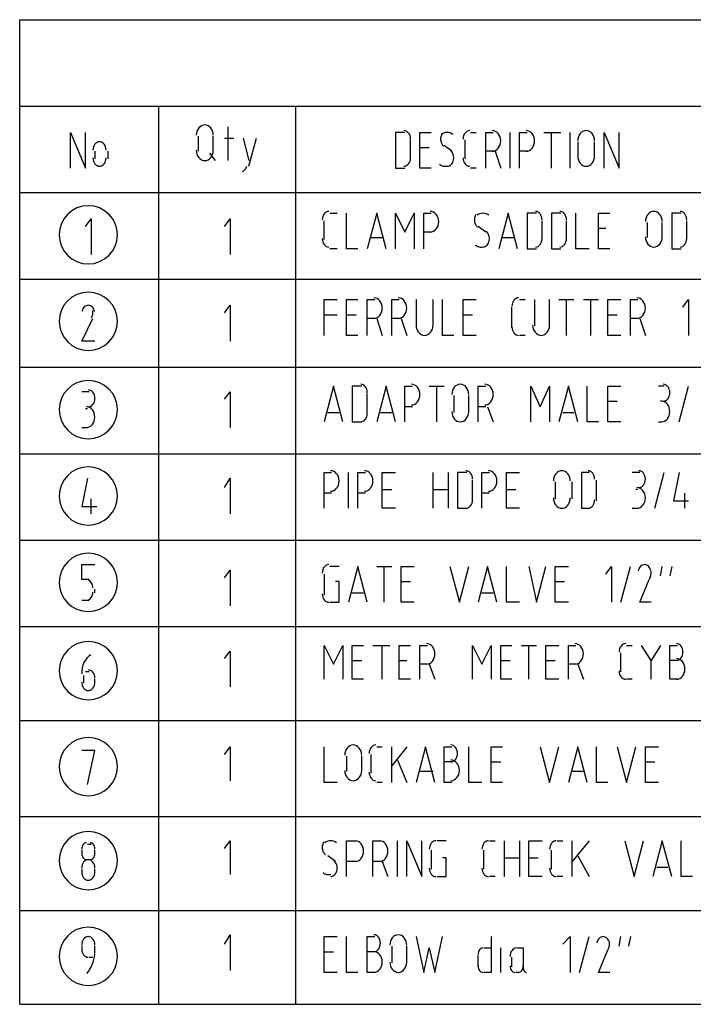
# Model space of a CAD drawing. Header units: millimetres. Extents: x 0 to 420, y 0 to 297.
# Tile 49 of 100: x 97 to 113, y 184 to 207. Entities that reach past the tile are written whole.
import ezdxf

# ---------------------------------------------------------------- set-up
doc = ezdxf.new("R2010")
doc.units = ezdxf.units.MM
doc.layers.add('LINE_000000', color=7, linetype='Continuous')

msp = doc.modelspace()

# ---------------------------------------------------------------- linework, layer by layer
at = {"layer": 'LINE_000000', "lineweight": 25}
for p, q in [((97.409, 184.489), (97.409, 206.671)), ((97.409, 206.671), (138.049, 206.671)), ((97.409, 204.724), (138.049, 204.724)), ((100.542, 184.489), (100.542, 204.724)), ((103.632, 184.489), (103.632, 204.724)), ((107.569, 204.131), (107.696, 204.131)), ((109.22, 204.131), (109.601, 204.131)), ((101.431, 204.047), (101.431, 203.708)), ((101.769, 203.708), (101.769, 204.047)), ((102.023, 204.004), (102.235, 204.004)), ((102.447, 204.004), (102.574, 203.496)), ((102.574, 203.369), (102.743, 204.004)), ((106.214, 203.539), (106.214, 203.962)), ((107.442, 203.539), (107.442, 203.962)), ((109.982, 203.92), (109.982, 203.581)), ((110.363, 203.581), (110.363, 203.92)), ((99.102, 203.708), (99.102, 203.539)), ((99.399, 203.539), (99.399, 203.708)), ((101.685, 203.666), (101.812, 203.496)), ((106.426, 203.793), (106.638, 203.793)), ((107.146, 203.708), (106.976, 203.835)), ((108.077, 203.708), (107.908, 203.708)), ((108.119, 203.708), (108.246, 203.327)), ((108.839, 203.708), (108.67, 203.708)), ((105.876, 203.327), (106.087, 203.327)), ((107.696, 203.327), (107.569, 203.327)), ((97.409, 202.777), (138.049, 202.777)), ((104.394, 202.311), (104.563, 202.311)), ((104.267, 201.718), (104.267, 202.142)), ((109.178, 201.718), (109.178, 202.142)), ((109.728, 201.718), (109.728, 202.142)), ((111.548, 202.099), (111.548, 201.761)), ((111.887, 201.761), (111.887, 202.099)), ((112.437, 201.718), (112.437, 202.142)), ((106.68, 201.888), (106.511, 201.888)), ((107.908, 201.888), (107.738, 202.015)), ((110.448, 201.972), (110.617, 201.972)), ((105.325, 201.761), (105.579, 201.761)), ((108.289, 201.761), (108.543, 201.761)), ((104.563, 201.507), (104.394, 201.507)), ((108.839, 201.507), (109.051, 201.507)), ((109.389, 201.507), (109.601, 201.507)), ((112.099, 201.507), (112.31, 201.507)), ((97.409, 200.829), (138.049, 200.829)), ((106.341, 200.364), (106.341, 199.771)), ((106.722, 199.771), (106.722, 200.364)), ((108.67, 200.364), (108.797, 200.364)), ((109.008, 200.364), (109.008, 199.771)), ((109.347, 199.771), (109.347, 200.364)), ((109.559, 200.364), (109.897, 200.364)), ((110.109, 200.364), (110.448, 200.364)), ((108.5, 199.729), (108.5, 200.194)), ((104.267, 200.025), (104.563, 200.025)), ((104.775, 200.025), (104.987, 200.025)), ((105.41, 199.94), (105.241, 199.94)), ((105.452, 199.94), (105.579, 199.559)), ((105.96, 199.94), (105.791, 199.94)), ((106.003, 199.94), (106.13, 199.559)), ((107.4, 200.025), (107.611, 200.025)), ((110.659, 200.025), (110.871, 200.025)), ((111.337, 199.94), (111.167, 199.94)), ((111.379, 199.94), (111.506, 199.559)), ((108.797, 199.559), (108.67, 199.559)), ((97.409, 198.84), (138.049, 198.84)), ((106.638, 198.416), (106.976, 198.416)), ((111.929, 198.416), (111.802, 198.416)), ((112.268, 197.612), (112.48, 198.416)), ((98.975, 198.289), (98.806, 198.289)), ((105.241, 197.781), (105.241, 198.247)), ((107.188, 198.205), (107.188, 197.824)), ((107.527, 197.824), (107.527, 198.205)), ((98.933, 197.908), (98.891, 197.908)), ((106.257, 197.951), (106.087, 197.951)), ((107.908, 197.951), (107.738, 197.951)), ((107.95, 197.951), (108.077, 197.612)), ((110.659, 198.078), (110.871, 198.078)), ((111.887, 198.078), (111.845, 198.078)), ((104.352, 197.824), (104.606, 197.824)), ((105.537, 197.824), (105.791, 197.824)), ((109.643, 197.824), (109.897, 197.824)), ((98.806, 197.485), (98.933, 197.485)), ((104.902, 197.612), (105.114, 197.612)), ((111.802, 197.612), (111.887, 197.612)), ((97.409, 196.892), (138.049, 196.892)), ((111.379, 196.469), (111.21, 196.469)), ((111.718, 195.665), (111.929, 196.469)), ((107.611, 195.834), (107.611, 196.3)), ((109.474, 196.257), (109.474, 195.876)), ((109.855, 195.876), (109.855, 196.257)), ((110.405, 195.834), (110.405, 196.3)), ((99.018, 195.538), (99.018, 195.876)), ((104.436, 196.003), (104.267, 196.003)), ((105.198, 196.003), (105.029, 196.003)), ((105.579, 196.088), (105.791, 196.088)), ((106.722, 196.088), (107.061, 196.088)), ((107.992, 196.003), (107.823, 196.003)), ((108.373, 196.088), (108.585, 196.088)), ((111.337, 196.088), (111.294, 196.088)), ((112.395, 195.665), (112.395, 196.003)), ((107.273, 195.665), (107.484, 195.665)), ((110.067, 195.665), (110.236, 195.665)), ((111.21, 195.665), (111.337, 195.665)), ((97.409, 194.945), (138.049, 194.945)), ((104.606, 194.352), (104.394, 194.352)), ((105.452, 194.352), (105.791, 194.352)), ((110.956, 193.548), (111.167, 194.352)), ((111.845, 194.141), (111.887, 194.352)), ((112.099, 194.352), (112.056, 194.141)), ((104.267, 194.183), (104.267, 193.717)), ((106.003, 194.014), (106.214, 194.014)), ((109.474, 194.014), (109.686, 194.014)), ((99.102, 193.76), (99.102, 193.844)), ((104.902, 193.76), (105.156, 193.76)), ((107.823, 193.76), (108.077, 193.76)), ((98.806, 193.59), (98.975, 193.59)), ((97.409, 192.998), (138.049, 192.998)), ((105.368, 192.574), (105.749, 192.574)), ((108.712, 192.574), (109.051, 192.574)), ((111.083, 192.574), (111.21, 192.574)), ((111.845, 192.574), (111.633, 192.236)), ((110.956, 191.982), (110.956, 192.405)), ((104.902, 192.236), (105.114, 192.236)), ((105.96, 192.236), (106.13, 192.236)), ((106.595, 192.151), (106.426, 192.151)), ((106.638, 192.151), (106.765, 191.812)), ((108.246, 192.236), (108.458, 192.236)), ((109.262, 192.236), (109.474, 192.236)), ((109.94, 192.151), (109.77, 192.151)), ((109.982, 192.151), (110.109, 191.812)), ((112.226, 192.236), (112.056, 192.236)), ((98.848, 191.897), (98.848, 191.728)), ((98.975, 191.982), (98.891, 191.982)), ((99.102, 191.728), (99.102, 191.812)), ((111.21, 191.812), (111.083, 191.812)), ((112.226, 191.812), (112.056, 191.812)), ((97.409, 190.881), (138.049, 190.881)), ((105.325, 189.696), (105.325, 190.119)), ((105.452, 190.288), (105.579, 190.288)), ((106.13, 190.288), (105.791, 189.865)), ((104.775, 190.077), (104.775, 189.738)), ((105.114, 189.738), (105.114, 190.077)), ((105.918, 189.992), (106.13, 189.484)), ((107.146, 189.95), (106.976, 189.95)), ((108.035, 189.95), (108.246, 189.95)), ((111.506, 189.95), (111.718, 189.95)), ((106.426, 189.738), (106.722, 189.738)), ((109.855, 189.738), (110.109, 189.738)), ((105.579, 189.484), (105.452, 189.484)), ((107.146, 189.484), (106.976, 189.484)), ((97.409, 188.722), (138.049, 188.722)), ((107.019, 188.172), (106.807, 188.172)), ((107.992, 188.172), (108.119, 188.172)), ((109.516, 188.172), (109.643, 188.172)), ((110.236, 188.172), (109.855, 187.706)), ((98.806, 187.96), (98.806, 187.875)), ((99.018, 188.087), (98.933, 188.087)), ((99.102, 187.875), (99.102, 187.96)), ((106.68, 187.96), (106.68, 187.537)), ((107.865, 187.537), (107.865, 187.96)), ((109.389, 187.537), (109.389, 187.96)), ((98.933, 187.748), (99.018, 187.748)), ((104.521, 187.706), (104.352, 187.833)), ((104.987, 187.706), (104.775, 187.706)), ((105.537, 187.706), (105.368, 187.706)), ((105.579, 187.706), (105.706, 187.367)), ((108.331, 187.791), (108.67, 187.791)), ((108.881, 187.791), (109.093, 187.791)), ((109.982, 187.833), (110.236, 187.367)), ((98.806, 187.537), (98.806, 187.452)), ((99.102, 187.452), (99.102, 187.537)), ((111.76, 187.579), (112.014, 187.579)), ((108.119, 187.367), (107.992, 187.367)), ((109.643, 187.367), (109.516, 187.367)), ((97.409, 186.605), (138.049, 186.605)), ((108.246, 185.97), (108.246, 185.97)), ((110.024, 185.208), (110.236, 186.013)), ((110.913, 185.801), (110.956, 186.013)), ((111.167, 186.013), (111.125, 185.801)), ((98.806, 185.801), (98.806, 185.716)), ((99.102, 185.632), (99.102, 185.801)), ((104.267, 185.674), (104.479, 185.674)), ((105.41, 185.674), (105.241, 185.674)), ((105.791, 185.801), (105.791, 185.42)), ((106.13, 185.42), (106.13, 185.801)), ((107.865, 185.759), (108.035, 185.759)), ((98.975, 185.547), (99.06, 185.547)), ((107.738, 185.335), (107.738, 185.589)), ((108.5, 185.335), (108.5, 185.547)), ((105.41, 185.208), (105.241, 185.208)), ((108.67, 185.208), (108.585, 185.208)), ((97.409, 184.489), (138.049, 184.489))]:
    msp.add_line(p, q, dxfattribs=at)
for points in [[(98.552, 203.327), (98.552, 204.131), (98.891, 203.327), (98.891, 204.131)], [(101.769, 204.068), (101.765, 204.115), (101.754, 204.158), (101.737, 204.198), (101.714, 204.232), (101.685, 204.261), (101.653, 204.282), (101.617, 204.296), (101.579, 204.301), (101.54, 204.296), (101.505, 204.282), (101.472, 204.261), (101.444, 204.232), (101.421, 204.198), (101.403, 204.158), (101.392, 204.115), (101.388, 204.068)], [(102.108, 203.496), (102.108, 204.131), (102.108, 204.258)], [(106.087, 204.131), (105.876, 204.131), (105.876, 203.496), (105.876, 203.327)], [(106.214, 203.983), (106.211, 204.022), (106.203, 204.057), (106.189, 204.09), (106.171, 204.118), (106.149, 204.141), (106.124, 204.159), (106.096, 204.17), (106.066, 204.174)], [(106.68, 203.327), (106.426, 203.327), (106.426, 204.004), (106.426, 204.131), (106.68, 204.131)], [(106.927, 204.107), (106.917, 204.09), (106.909, 204.072), (106.902, 204.053), (106.897, 204.034), (106.894, 204.014), (106.892, 203.993), (106.892, 203.973), (106.894, 203.952), (106.897, 203.931), (106.902, 203.912), (106.909, 203.893), (106.918, 203.876), (106.927, 203.859), (106.938, 203.844), (106.951, 203.831), (106.964, 203.819)], [(107.17, 204.088), (107.139, 204.107), (107.107, 204.121), (107.073, 204.129), (107.04, 204.131), (107.006, 204.129), (106.973, 204.121), (106.941, 204.107), (106.909, 204.088)], [(107.548, 204.174), (107.518, 204.17), (107.49, 204.159), (107.465, 204.141), (107.443, 204.118), (107.425, 204.09), (107.411, 204.057), (107.403, 204.022), (107.4, 203.983)], [(107.908, 203.327), (107.908, 204.004), (107.908, 204.131), (108.077, 204.131)], [(108.056, 203.708), (108.094, 203.713), (108.13, 203.726), (108.162, 203.748), (108.191, 203.776), (108.214, 203.811), (108.231, 203.85), (108.242, 203.894), (108.246, 203.941), (108.242, 203.988), (108.231, 204.031), (108.214, 204.071), (108.191, 204.105), (108.162, 204.134), (108.13, 204.155), (108.094, 204.169), (108.056, 204.174)], [(108.458, 203.327), (108.458, 204.004), (108.458, 204.131)], [(108.67, 203.327), (108.67, 204.004), (108.67, 204.131), (108.839, 204.131)], [(108.818, 203.708), (108.856, 203.713), (108.892, 203.726), (108.924, 203.748), (108.953, 203.776), (108.976, 203.811), (108.993, 203.85), (109.004, 203.894), (109.008, 203.941), (109.004, 203.988), (108.993, 204.031), (108.976, 204.071), (108.953, 204.105), (108.924, 204.134), (108.892, 204.155), (108.856, 204.169), (108.818, 204.174)], [(109.389, 203.327), (109.389, 204.004), (109.389, 204.131)], [(109.813, 203.327), (109.813, 204.004), (109.813, 204.131)], [(110.363, 203.941), (110.359, 203.988), (110.348, 204.031), (110.33, 204.071), (110.307, 204.105), (110.279, 204.134), (110.247, 204.155), (110.211, 204.169), (110.173, 204.174), (110.134, 204.169), (110.098, 204.155), (110.066, 204.134), (110.038, 204.105), (110.015, 204.071), (109.997, 204.031), (109.986, 203.988), (109.982, 203.941)], [(110.575, 203.327), (110.575, 204.131), (110.913, 203.327), (110.913, 204.131)], [(99.356, 203.729), (99.353, 203.768), (99.345, 203.803), (99.331, 203.836), (99.313, 203.864), (99.291, 203.887), (99.266, 203.905), (99.238, 203.916), (99.208, 203.92), (99.178, 203.916), (99.151, 203.905), (99.125, 203.887), (99.103, 203.864), (99.085, 203.836), (99.072, 203.803), (99.063, 203.768), (99.06, 203.729)], [(101.388, 203.729), (101.392, 203.682), (101.403, 203.639), (101.421, 203.599), (101.444, 203.565), (101.472, 203.536), (101.505, 203.515), (101.54, 203.501), (101.579, 203.496), (101.617, 203.501), (101.653, 203.515), (101.685, 203.536), (101.714, 203.565), (101.737, 203.599), (101.754, 203.639), (101.765, 203.682), (101.769, 203.729)], [(107.046, 203.369), (107.07, 203.373), (107.093, 203.382), (107.114, 203.395), (107.133, 203.412), (107.15, 203.433), (107.165, 203.457), (107.176, 203.484), (107.184, 203.514), (107.188, 203.544), (107.188, 203.575), (107.184, 203.605), (107.176, 203.634), (107.166, 203.66), (107.152, 203.685), (107.135, 203.706), (107.115, 203.724)], [(99.06, 203.56), (99.063, 203.521), (99.072, 203.486), (99.085, 203.453), (99.103, 203.425), (99.125, 203.402), (99.151, 203.384), (99.178, 203.373), (99.208, 203.369), (99.238, 203.373), (99.266, 203.384), (99.291, 203.402), (99.313, 203.425), (99.331, 203.453), (99.345, 203.486), (99.353, 203.521), (99.356, 203.56)], [(106.066, 203.369), (106.096, 203.373), (106.124, 203.384), (106.149, 203.402), (106.171, 203.425), (106.189, 203.453), (106.203, 203.486), (106.211, 203.521), (106.214, 203.56)], [(106.869, 203.415), (106.888, 203.401), (106.909, 203.39), (106.93, 203.381), (106.952, 203.375), (106.974, 203.371), (106.997, 203.369), (107.019, 203.371), (107.042, 203.374)], [(107.4, 203.56), (107.403, 203.521), (107.411, 203.486), (107.425, 203.453), (107.443, 203.425), (107.465, 203.402), (107.49, 203.384), (107.518, 203.373), (107.548, 203.369)], [(109.982, 203.602), (109.986, 203.555), (109.997, 203.512), (110.015, 203.472), (110.038, 203.438), (110.066, 203.409), (110.098, 203.388), (110.134, 203.374), (110.173, 203.369), (110.211, 203.374), (110.247, 203.388), (110.279, 203.409), (110.307, 203.438), (110.33, 203.472), (110.348, 203.512), (110.359, 203.555), (110.363, 203.602)], [(102.43, 203.252), (102.446, 203.26), (102.461, 203.271), (102.475, 203.284), (102.488, 203.298), (102.499, 203.314), (102.509, 203.332), (102.517, 203.352), (102.524, 203.373)], [(104.373, 202.353), (104.343, 202.349), (104.315, 202.338), (104.29, 202.321), (104.268, 202.298), (104.25, 202.269), (104.236, 202.237), (104.228, 202.201), (104.225, 202.163)], [(105.029, 201.507), (104.775, 201.507), (104.775, 202.184), (104.775, 202.311)], [(105.664, 201.507), (105.452, 202.311), (105.241, 201.507)], [(105.876, 201.507), (105.876, 202.311), (106.087, 201.888), (106.299, 202.311), (106.299, 201.507)], [(106.511, 201.507), (106.511, 202.184), (106.511, 202.311), (106.68, 202.311)], [(106.659, 201.888), (106.697, 201.892), (106.733, 201.906), (106.765, 201.927), (106.794, 201.956), (106.817, 201.99), (106.834, 202.03), (106.845, 202.074), (106.849, 202.121), (106.845, 202.167), (106.834, 202.211), (106.817, 202.251), (106.794, 202.285), (106.765, 202.314), (106.733, 202.335), (106.697, 202.349), (106.659, 202.353)], [(107.975, 202.268), (107.943, 202.287), (107.911, 202.3), (107.878, 202.308), (107.844, 202.311), (107.811, 202.308), (107.777, 202.3), (107.745, 202.287), (107.714, 202.268)], [(108.627, 201.507), (108.416, 202.311), (108.204, 201.507)], [(109.051, 202.311), (108.839, 202.311), (108.839, 201.676), (108.839, 201.507)], [(109.178, 202.163), (109.175, 202.201), (109.166, 202.237), (109.152, 202.269), (109.134, 202.298), (109.112, 202.321), (109.087, 202.338), (109.059, 202.349), (109.029, 202.353)], [(109.601, 202.311), (109.389, 202.311), (109.389, 201.676), (109.389, 201.507)], [(109.728, 202.163), (109.725, 202.201), (109.716, 202.237), (109.703, 202.269), (109.685, 202.298), (109.663, 202.321), (109.638, 202.338), (109.61, 202.349), (109.58, 202.353)], [(110.236, 201.507), (109.94, 201.507), (109.94, 202.184), (109.94, 202.311)], [(110.702, 201.507), (110.448, 201.507), (110.448, 202.184), (110.448, 202.311), (110.702, 202.311)], [(111.887, 202.121), (111.883, 202.167), (111.872, 202.211), (111.854, 202.251), (111.831, 202.285), (111.803, 202.314), (111.771, 202.335), (111.735, 202.349), (111.696, 202.353), (111.658, 202.349), (111.622, 202.335), (111.59, 202.314), (111.562, 202.285), (111.539, 202.251), (111.521, 202.211), (111.51, 202.167), (111.506, 202.121)], [(112.31, 202.311), (112.099, 202.311), (112.099, 201.676), (112.099, 201.507)], [(112.437, 202.163), (112.434, 202.201), (112.426, 202.237), (112.412, 202.269), (112.394, 202.298), (112.372, 202.321), (112.347, 202.338), (112.319, 202.349), (112.289, 202.353)], [(98.891, 202.015), (99.018, 202.184), (99.018, 201.507), (99.018, 201.38)], [(102.023, 202.015), (102.15, 202.184), (102.15, 201.507), (102.15, 201.38)], [(107.689, 202.286), (107.679, 202.27), (107.671, 202.252), (107.664, 202.233), (107.659, 202.214), (107.656, 202.194), (107.654, 202.173), (107.654, 202.152), (107.656, 202.132), (107.659, 202.111), (107.664, 202.091), (107.671, 202.073), (107.68, 202.055), (107.689, 202.039), (107.7, 202.024), (107.713, 202.011), (107.726, 201.999)], [(107.85, 201.549), (107.874, 201.553), (107.897, 201.562), (107.918, 201.575), (107.938, 201.592), (107.955, 201.613), (107.969, 201.637), (107.98, 201.664), (107.988, 201.693), (107.992, 201.724), (107.992, 201.755), (107.988, 201.785), (107.981, 201.813), (107.97, 201.84), (107.956, 201.864), (107.939, 201.886), (107.919, 201.904)], [(104.225, 201.739), (104.228, 201.701), (104.236, 201.665), (104.25, 201.633), (104.268, 201.605), (104.29, 201.582), (104.315, 201.564), (104.343, 201.553), (104.373, 201.549)], [(109.029, 201.549), (109.059, 201.553), (109.087, 201.564), (109.112, 201.582), (109.134, 201.605), (109.152, 201.633), (109.166, 201.665), (109.175, 201.701), (109.178, 201.739)], [(109.58, 201.549), (109.61, 201.553), (109.638, 201.564), (109.663, 201.582), (109.685, 201.605), (109.703, 201.633), (109.716, 201.665), (109.725, 201.701), (109.728, 201.739)], [(111.506, 201.782), (111.51, 201.735), (111.521, 201.691), (111.539, 201.652), (111.562, 201.617), (111.59, 201.589), (111.622, 201.567), (111.658, 201.554), (111.696, 201.549), (111.735, 201.554), (111.771, 201.567), (111.803, 201.589), (111.831, 201.617), (111.854, 201.652), (111.872, 201.691), (111.883, 201.735), (111.887, 201.782)], [(112.289, 201.549), (112.319, 201.553), (112.347, 201.564), (112.372, 201.582), (112.394, 201.605), (112.412, 201.633), (112.426, 201.665), (112.434, 201.701), (112.437, 201.739)], [(107.673, 201.595), (107.693, 201.581), (107.713, 201.57), (107.734, 201.561), (107.756, 201.554), (107.778, 201.55), (107.801, 201.549), (107.824, 201.55), (107.846, 201.554)], [(104.267, 199.559), (104.267, 200.237), (104.267, 200.364), (104.563, 200.364)], [(105.029, 199.559), (104.775, 199.559), (104.775, 200.237), (104.775, 200.364), (105.029, 200.364)], [(105.241, 199.559), (105.241, 200.237), (105.241, 200.364), (105.41, 200.364)], [(105.389, 199.94), (105.427, 199.945), (105.463, 199.959), (105.495, 199.98), (105.524, 200.009), (105.547, 200.043), (105.564, 200.083), (105.575, 200.126), (105.579, 200.173), (105.575, 200.22), (105.564, 200.264), (105.547, 200.303), (105.524, 200.338), (105.495, 200.366), (105.463, 200.388), (105.427, 200.401), (105.389, 200.406)], [(105.791, 199.559), (105.791, 200.237), (105.791, 200.364), (105.96, 200.364)], [(105.939, 199.94), (105.978, 199.945), (106.013, 199.959), (106.046, 199.98), (106.074, 200.009), (106.097, 200.043), (106.115, 200.083), (106.126, 200.126), (106.13, 200.173), (106.126, 200.22), (106.115, 200.264), (106.097, 200.303), (106.074, 200.338), (106.046, 200.366), (106.013, 200.388), (105.978, 200.401), (105.939, 200.406)], [(107.188, 199.559), (106.934, 199.559), (106.934, 200.237), (106.934, 200.364)], [(107.696, 199.559), (107.4, 199.559), (107.4, 200.237), (107.4, 200.364), (107.696, 200.364)], [(108.649, 200.406), (108.619, 200.402), (108.591, 200.391), (108.566, 200.373), (108.544, 200.35), (108.526, 200.322), (108.512, 200.29), (108.503, 200.254), (108.5, 200.215)], [(109.728, 199.559), (109.728, 200.237), (109.728, 200.364)], [(110.278, 199.559), (110.278, 200.237), (110.278, 200.364)], [(110.956, 199.559), (110.659, 199.559), (110.659, 200.237), (110.659, 200.364), (110.956, 200.364)], [(111.167, 199.559), (111.167, 200.237), (111.167, 200.364), (111.337, 200.364)], [(111.316, 199.94), (111.354, 199.945), (111.39, 199.959), (111.422, 199.98), (111.45, 200.009), (111.473, 200.043), (111.491, 200.083), (111.502, 200.126), (111.506, 200.173), (111.502, 200.22), (111.491, 200.264), (111.473, 200.303), (111.45, 200.338), (111.422, 200.366), (111.39, 200.388), (111.354, 200.401), (111.316, 200.406)], [(112.353, 200.194), (112.48, 200.364), (112.48, 199.686), (112.48, 199.559)], [(99.096, 200.1), (99.088, 200.129), (99.076, 200.156), (99.061, 200.179), (99.043, 200.199), (99.023, 200.215), (99.001, 200.227), (98.978, 200.234), (98.954, 200.237), (98.93, 200.234), (98.907, 200.227), (98.885, 200.215), (98.865, 200.199), (98.848, 200.179), (98.833, 200.156), (98.821, 200.129), (98.812, 200.1)], [(99.023, 199.951), (99.033, 199.97), (99.042, 199.99), (99.049, 200.01), (99.054, 200.032), (99.058, 200.054), (99.06, 200.076), (99.06, 200.099), (99.058, 200.122)], [(102.023, 200.067), (102.15, 200.237), (102.15, 199.559), (102.15, 199.432)], [(99.102, 199.432), (98.806, 199.432), (99.06, 199.94)], [(106.341, 199.792), (106.345, 199.745), (106.356, 199.702), (106.374, 199.662), (106.397, 199.628), (106.425, 199.599), (106.458, 199.578), (106.493, 199.564), (106.532, 199.559), (106.57, 199.564), (106.606, 199.578), (106.638, 199.599), (106.667, 199.628), (106.69, 199.662), (106.707, 199.702), (106.718, 199.745), (106.722, 199.792)], [(108.5, 199.75), (108.503, 199.711), (108.512, 199.676), (108.526, 199.643), (108.544, 199.615), (108.566, 199.592), (108.591, 199.574), (108.619, 199.563), (108.649, 199.559)], [(108.966, 199.792), (108.97, 199.745), (108.981, 199.702), (108.999, 199.662), (109.022, 199.628), (109.05, 199.599), (109.082, 199.578), (109.118, 199.564), (109.157, 199.559), (109.195, 199.564), (109.231, 199.578), (109.263, 199.599), (109.291, 199.628), (109.314, 199.662), (109.332, 199.702), (109.343, 199.745), (109.347, 199.792)], [(98.954, 197.951), (98.984, 197.955), (99.012, 197.966), (99.037, 197.983), (99.059, 198.006), (99.077, 198.035), (99.091, 198.067), (99.099, 198.103), (99.102, 198.141), (99.099, 198.18), (99.091, 198.215), (99.077, 198.248), (99.059, 198.276), (99.037, 198.299), (99.012, 198.317), (98.984, 198.328), (98.954, 198.332)], [(104.69, 197.612), (104.479, 198.416), (104.267, 197.612)], [(105.114, 198.416), (104.902, 198.416), (104.902, 197.739), (104.902, 197.612)], [(105.241, 198.268), (105.238, 198.307), (105.229, 198.342), (105.215, 198.375), (105.197, 198.403), (105.175, 198.426), (105.15, 198.444), (105.122, 198.455), (105.093, 198.459)], [(105.876, 197.612), (105.664, 198.416), (105.452, 197.612)], [(106.087, 197.612), (106.087, 198.289), (106.087, 198.416), (106.257, 198.416)], [(106.236, 197.993), (106.274, 197.998), (106.31, 198.011), (106.342, 198.033), (106.37, 198.061), (106.393, 198.096), (106.411, 198.135), (106.422, 198.179), (106.426, 198.226), (106.422, 198.273), (106.411, 198.316), (106.393, 198.356), (106.37, 198.39), (106.342, 198.419), (106.31, 198.44), (106.274, 198.454), (106.236, 198.459)], [(106.807, 197.612), (106.807, 198.289), (106.807, 198.416)], [(107.527, 198.226), (107.523, 198.273), (107.512, 198.316), (107.494, 198.356), (107.471, 198.39), (107.443, 198.419), (107.41, 198.44), (107.375, 198.454), (107.336, 198.459), (107.298, 198.454), (107.262, 198.44), (107.23, 198.419), (107.201, 198.39), (107.178, 198.356), (107.161, 198.316), (107.15, 198.273), (107.146, 198.226)], [(107.738, 197.612), (107.738, 198.289), (107.738, 198.416), (107.908, 198.416)], [(107.887, 197.993), (107.925, 197.998), (107.961, 198.011), (107.993, 198.033), (108.021, 198.061), (108.044, 198.096), (108.062, 198.135), (108.073, 198.179), (108.077, 198.226), (108.073, 198.273), (108.062, 198.316), (108.044, 198.356), (108.021, 198.39), (107.993, 198.419), (107.961, 198.44), (107.925, 198.454), (107.887, 198.459)], [(108.924, 197.612), (108.924, 198.416), (109.135, 197.951), (109.347, 198.416), (109.347, 197.612)], [(109.982, 197.612), (109.77, 198.416), (109.559, 197.612)], [(110.448, 197.612), (110.194, 197.612), (110.194, 198.289), (110.194, 198.416)], [(110.956, 197.612), (110.659, 197.612), (110.659, 198.289), (110.659, 198.416), (110.956, 198.416)], [(111.908, 198.078), (111.938, 198.082), (111.966, 198.093), (111.991, 198.11), (112.013, 198.133), (112.031, 198.162), (112.045, 198.194), (112.053, 198.23), (112.056, 198.268), (112.053, 198.307), (112.045, 198.342), (112.031, 198.375), (112.013, 198.403), (111.991, 198.426), (111.966, 198.444), (111.938, 198.455), (111.908, 198.459)], [(102.023, 198.12), (102.15, 198.289), (102.15, 197.612), (102.15, 197.485)], [(98.912, 197.485), (98.95, 197.49), (98.986, 197.503), (99.018, 197.525), (99.047, 197.553), (99.07, 197.588), (99.087, 197.627), (99.098, 197.671), (99.102, 197.718), (99.098, 197.765), (99.087, 197.808), (99.07, 197.848), (99.047, 197.882), (99.018, 197.911), (98.986, 197.932), (98.95, 197.946), (98.912, 197.951)], [(111.866, 197.612), (111.904, 197.617), (111.94, 197.63), (111.972, 197.652), (112.001, 197.68), (112.024, 197.715), (112.041, 197.754), (112.052, 197.798), (112.056, 197.845), (112.052, 197.892), (112.041, 197.935), (112.024, 197.975), (112.001, 198.009), (111.972, 198.038), (111.94, 198.059), (111.904, 198.073), (111.866, 198.078)], [(105.093, 197.612), (105.122, 197.616), (105.15, 197.627), (105.175, 197.645), (105.197, 197.668), (105.215, 197.696), (105.229, 197.728), (105.238, 197.764), (105.241, 197.803)], [(107.146, 197.845), (107.15, 197.798), (107.161, 197.754), (107.178, 197.715), (107.201, 197.68), (107.23, 197.652), (107.262, 197.63), (107.298, 197.617), (107.336, 197.612), (107.375, 197.617), (107.41, 197.63), (107.443, 197.652), (107.471, 197.68), (107.494, 197.715), (107.512, 197.754), (107.523, 197.798), (107.527, 197.845)], [(98.933, 196.342), (98.806, 195.707), (99.145, 195.707)], [(102.023, 196.13), (102.15, 196.342), (102.15, 195.665), (102.15, 195.538)], [(104.267, 195.665), (104.267, 196.342), (104.267, 196.469), (104.436, 196.469)], [(104.415, 196.046), (104.454, 196.05), (104.489, 196.064), (104.522, 196.085), (104.55, 196.114), (104.573, 196.148), (104.591, 196.188), (104.602, 196.232), (104.606, 196.279), (104.602, 196.325), (104.591, 196.369), (104.573, 196.409), (104.55, 196.443), (104.522, 196.472), (104.489, 196.493), (104.454, 196.507), (104.415, 196.511)], [(104.817, 195.665), (104.817, 196.342), (104.817, 196.469)], [(105.029, 195.665), (105.029, 196.342), (105.029, 196.469), (105.198, 196.469)], [(105.177, 196.046), (105.216, 196.05), (105.251, 196.064), (105.284, 196.085), (105.312, 196.114), (105.335, 196.148), (105.353, 196.188), (105.364, 196.232), (105.368, 196.279), (105.364, 196.325), (105.353, 196.369), (105.335, 196.409), (105.312, 196.443), (105.284, 196.472), (105.251, 196.493), (105.216, 196.507), (105.177, 196.511)], [(105.876, 195.665), (105.579, 195.665), (105.579, 196.342), (105.579, 196.469), (105.876, 196.469)], [(106.722, 195.665), (106.722, 196.342), (106.722, 196.469)], [(107.061, 196.469), (107.061, 195.792), (107.061, 195.665)], [(107.484, 196.469), (107.273, 196.469), (107.273, 195.792), (107.273, 195.665)], [(107.611, 196.321), (107.608, 196.359), (107.6, 196.395), (107.586, 196.427), (107.568, 196.456), (107.546, 196.479), (107.521, 196.496), (107.493, 196.507), (107.463, 196.511)], [(107.823, 195.665), (107.823, 196.342), (107.823, 196.469), (107.992, 196.469)], [(107.971, 196.046), (108.01, 196.05), (108.045, 196.064), (108.078, 196.085), (108.106, 196.114), (108.129, 196.148), (108.147, 196.188), (108.158, 196.232), (108.162, 196.279), (108.158, 196.325), (108.147, 196.369), (108.129, 196.409), (108.106, 196.443), (108.078, 196.472), (108.045, 196.493), (108.01, 196.507), (107.971, 196.511)], [(108.67, 195.665), (108.373, 195.665), (108.373, 196.342), (108.373, 196.469), (108.67, 196.469)], [(109.813, 196.279), (109.809, 196.325), (109.798, 196.369), (109.78, 196.409), (109.757, 196.443), (109.729, 196.472), (109.696, 196.493), (109.661, 196.507), (109.622, 196.511), (109.584, 196.507), (109.548, 196.493), (109.516, 196.472), (109.487, 196.443), (109.464, 196.409), (109.447, 196.369), (109.436, 196.325), (109.432, 196.279)], [(110.236, 196.469), (110.067, 196.469), (110.067, 195.792), (110.067, 195.665)], [(110.363, 196.321), (110.36, 196.359), (110.351, 196.395), (110.338, 196.427), (110.32, 196.456), (110.298, 196.479), (110.273, 196.496), (110.245, 196.507), (110.215, 196.511)], [(111.358, 196.13), (111.388, 196.134), (111.416, 196.145), (111.441, 196.163), (111.463, 196.186), (111.481, 196.214), (111.494, 196.247), (111.503, 196.282), (111.506, 196.321), (111.503, 196.359), (111.494, 196.395), (111.481, 196.427), (111.463, 196.456), (111.441, 196.479), (111.416, 196.496), (111.388, 196.507), (111.358, 196.511)], [(112.268, 196.469), (112.141, 195.834), (112.48, 195.834)], [(111.316, 195.665), (111.354, 195.669), (111.39, 195.683), (111.422, 195.704), (111.45, 195.733), (111.473, 195.767), (111.491, 195.807), (111.502, 195.851), (111.506, 195.897), (111.502, 195.944), (111.491, 195.988), (111.473, 196.028), (111.45, 196.062), (111.422, 196.091), (111.39, 196.112), (111.354, 196.126), (111.316, 196.13)], [(109.432, 195.897), (109.436, 195.851), (109.447, 195.807), (109.464, 195.767), (109.487, 195.733), (109.516, 195.704), (109.548, 195.683), (109.584, 195.669), (109.622, 195.665), (109.661, 195.669), (109.696, 195.683), (109.729, 195.704), (109.757, 195.733), (109.78, 195.767), (109.798, 195.807), (109.809, 195.851), (109.813, 195.897)], [(107.463, 195.665), (107.493, 195.669), (107.521, 195.68), (107.546, 195.697), (107.568, 195.72), (107.586, 195.749), (107.6, 195.781), (107.608, 195.817), (107.611, 195.855)], [(110.215, 195.665), (110.245, 195.669), (110.273, 195.68), (110.298, 195.697), (110.32, 195.72), (110.338, 195.749), (110.351, 195.781), (110.36, 195.817), (110.363, 195.855)], [(98.975, 194.056), (98.806, 194.056), (98.806, 194.395), (99.102, 194.395)], [(104.373, 194.395), (104.343, 194.391), (104.315, 194.38), (104.29, 194.362), (104.268, 194.339), (104.25, 194.311), (104.236, 194.278), (104.228, 194.243), (104.225, 194.204)], [(105.241, 193.548), (105.029, 194.352), (104.817, 193.548)], [(105.622, 193.548), (105.622, 194.225), (105.622, 194.352)], [(106.299, 193.548), (106.003, 193.548), (106.003, 194.225), (106.003, 194.352), (106.299, 194.352)], [(107.103, 194.352), (107.315, 193.548), (107.527, 194.352)], [(108.162, 193.548), (107.95, 194.352), (107.738, 193.548)], [(108.67, 193.548), (108.373, 193.548), (108.373, 194.225), (108.373, 194.352)], [(108.881, 194.352), (109.051, 193.548), (109.262, 194.352)], [(109.77, 193.548), (109.474, 193.548), (109.474, 194.225), (109.474, 194.352), (109.77, 194.352)], [(110.617, 194.183), (110.744, 194.352), (110.744, 193.675), (110.744, 193.548)], [(111.627, 194.258), (111.618, 194.287), (111.606, 194.314), (111.591, 194.337), (111.574, 194.357), (111.554, 194.373), (111.532, 194.385), (111.509, 194.392), (111.485, 194.395), (111.461, 194.392), (111.438, 194.385), (111.416, 194.373), (111.396, 194.357), (111.378, 194.337), (111.363, 194.314), (111.351, 194.287), (111.343, 194.258)], [(102.023, 194.098), (102.15, 194.268), (102.15, 193.59), (102.15, 193.463)], [(111.596, 194.066), (111.606, 194.085), (111.615, 194.105), (111.622, 194.126), (111.627, 194.148), (111.631, 194.17), (111.633, 194.192), (111.633, 194.215), (111.631, 194.237)], [(99.06, 193.869), (99.058, 193.899), (99.052, 193.928), (99.043, 193.955), (99.03, 193.98), (99.015, 194.002), (98.998, 194.021), (98.978, 194.036), (98.956, 194.047)], [(104.394, 193.548), (104.606, 193.548), (104.606, 194.014), (104.521, 194.014)], [(111.633, 193.548), (111.379, 193.548), (111.591, 194.056)], [(98.956, 193.599), (98.978, 193.61), (98.998, 193.626), (99.015, 193.645), (99.03, 193.667), (99.043, 193.691), (99.052, 193.718), (99.058, 193.747), (99.06, 193.777)], [(104.225, 193.738), (104.228, 193.7), (104.236, 193.664), (104.25, 193.632), (104.268, 193.604), (104.29, 193.581), (104.315, 193.563), (104.343, 193.552), (104.373, 193.548)], [(104.267, 191.812), (104.267, 192.574), (104.479, 192.151), (104.69, 192.574), (104.69, 191.812)], [(105.156, 191.812), (104.902, 191.812), (104.902, 192.447), (104.902, 192.574), (105.156, 192.574)], [(105.579, 191.812), (105.579, 192.447), (105.579, 192.574)], [(106.214, 191.812), (105.96, 191.812), (105.96, 192.447), (105.96, 192.574), (106.214, 192.574)], [(106.426, 191.812), (106.426, 192.447), (106.426, 192.574), (106.595, 192.574)], [(106.574, 192.151), (106.613, 192.156), (106.648, 192.169), (106.681, 192.191), (106.709, 192.219), (106.732, 192.254), (106.75, 192.293), (106.761, 192.337), (106.765, 192.384), (106.761, 192.431), (106.75, 192.474), (106.732, 192.514), (106.709, 192.548), (106.681, 192.577), (106.648, 192.598), (106.613, 192.612), (106.574, 192.617)], [(107.611, 191.812), (107.611, 192.574), (107.823, 192.151), (108.035, 192.574), (108.035, 191.812)], [(108.5, 191.812), (108.246, 191.812), (108.246, 192.447), (108.246, 192.574), (108.5, 192.574)], [(108.881, 191.812), (108.881, 192.447), (108.881, 192.574)], [(109.559, 191.812), (109.262, 191.812), (109.262, 192.447), (109.262, 192.574), (109.559, 192.574)], [(109.77, 191.812), (109.77, 192.447), (109.77, 192.574), (109.94, 192.574)], [(109.919, 192.151), (109.957, 192.156), (109.993, 192.169), (110.025, 192.191), (110.053, 192.219), (110.076, 192.254), (110.094, 192.293), (110.105, 192.337), (110.109, 192.384), (110.105, 192.431), (110.094, 192.474), (110.076, 192.514), (110.053, 192.548), (110.025, 192.577), (109.993, 192.598), (109.957, 192.612), (109.919, 192.617)], [(111.062, 192.617), (111.032, 192.613), (111.004, 192.602), (110.979, 192.584), (110.957, 192.561), (110.939, 192.533), (110.925, 192.5), (110.916, 192.465), (110.913, 192.426)], [(111.633, 191.812), (111.633, 192.236), (111.421, 192.574)], [(112.056, 191.812), (112.056, 192.447), (112.056, 192.574), (112.226, 192.574)], [(112.204, 192.236), (112.234, 192.24), (112.262, 192.251), (112.287, 192.268), (112.309, 192.291), (112.327, 192.32), (112.341, 192.352), (112.35, 192.388), (112.353, 192.426), (112.35, 192.465), (112.341, 192.5), (112.327, 192.533), (112.309, 192.561), (112.287, 192.584), (112.262, 192.602), (112.234, 192.613), (112.204, 192.617)], [(99.014, 192.364), (98.967, 192.331), (98.924, 192.29), (98.888, 192.243), (98.857, 192.189), (98.833, 192.131), (98.817, 192.069), (98.808, 192.003), (98.807, 191.936)], [(102.023, 192.278), (102.15, 192.447), (102.15, 191.77), (102.15, 191.643)], [(112.204, 191.812), (112.243, 191.817), (112.279, 191.831), (112.311, 191.852), (112.339, 191.881), (112.362, 191.915), (112.38, 191.955), (112.391, 191.998), (112.395, 192.045), (112.391, 192.092), (112.38, 192.136), (112.362, 192.175), (112.339, 192.21), (112.311, 192.238), (112.279, 192.26), (112.243, 192.273), (112.204, 192.278)], [(99.102, 191.833), (99.099, 191.872), (99.091, 191.908), (99.077, 191.94), (99.059, 191.968), (99.037, 191.991), (99.012, 192.009), (98.984, 192.02), (98.954, 192.024)], [(110.913, 192.003), (110.916, 191.964), (110.925, 191.929), (110.939, 191.896), (110.957, 191.868), (110.979, 191.845), (111.004, 191.827), (111.032, 191.816), (111.062, 191.812)], [(98.806, 191.749), (98.809, 191.71), (98.818, 191.675), (98.831, 191.642), (98.849, 191.614), (98.871, 191.591), (98.896, 191.573), (98.924, 191.562), (98.954, 191.558), (98.984, 191.562), (99.012, 191.573), (99.037, 191.591), (99.059, 191.614), (99.077, 191.642), (99.091, 191.675), (99.099, 191.71), (99.102, 191.749)], [(105.114, 190.098), (105.11, 190.145), (105.099, 190.188), (105.081, 190.228), (105.058, 190.262), (105.03, 190.291), (104.997, 190.312), (104.962, 190.326), (104.923, 190.331), (104.885, 190.326), (104.849, 190.312), (104.817, 190.291), (104.788, 190.262), (104.765, 190.228), (104.748, 190.188), (104.737, 190.145), (104.733, 190.098)], [(105.431, 190.331), (105.401, 190.327), (105.373, 190.316), (105.348, 190.298), (105.326, 190.275), (105.308, 190.247), (105.295, 190.214), (105.286, 190.179), (105.283, 190.14)], [(107.125, 189.95), (107.154, 189.954), (107.182, 189.965), (107.207, 189.982), (107.229, 190.005), (107.247, 190.034), (107.261, 190.066), (107.27, 190.102), (107.273, 190.14), (107.27, 190.179), (107.261, 190.214), (107.247, 190.247), (107.229, 190.275), (107.207, 190.298), (107.182, 190.316), (107.154, 190.327), (107.125, 190.331)], [(98.933, 189.442), (99.102, 190.204), (98.806, 190.204)], [(102.023, 190.119), (102.15, 190.288), (102.15, 189.653), (102.15, 189.526)], [(104.563, 189.484), (104.267, 189.484), (104.267, 190.161), (104.267, 190.288)], [(105.791, 189.484), (105.791, 190.161), (105.791, 190.288)], [(106.765, 189.484), (106.553, 190.288), (106.341, 189.484)], [(106.976, 189.484), (106.976, 190.161), (106.976, 190.288), (107.146, 190.288)], [(107.823, 189.484), (107.527, 189.484), (107.527, 190.161), (107.527, 190.288)], [(108.289, 189.484), (108.035, 189.484), (108.035, 190.161), (108.035, 190.288), (108.289, 190.288)], [(109.135, 190.288), (109.347, 189.484), (109.559, 190.288)], [(110.194, 189.484), (109.982, 190.288), (109.77, 189.484)], [(110.659, 189.484), (110.405, 189.484), (110.405, 190.161), (110.405, 190.288)], [(110.871, 190.288), (111.083, 189.484), (111.294, 190.288)], [(111.802, 189.484), (111.506, 189.484), (111.506, 190.161), (111.506, 190.288), (111.802, 190.288)], [(107.125, 189.526), (107.163, 189.531), (107.199, 189.545), (107.231, 189.566), (107.259, 189.595), (107.282, 189.629), (107.3, 189.669), (107.311, 189.712), (107.315, 189.759), (107.311, 189.806), (107.3, 189.85), (107.282, 189.889), (107.259, 189.924), (107.231, 189.952), (107.199, 189.974), (107.163, 189.987), (107.125, 189.992)], [(104.733, 189.759), (104.737, 189.712), (104.748, 189.669), (104.765, 189.629), (104.788, 189.595), (104.817, 189.566), (104.849, 189.545), (104.885, 189.531), (104.923, 189.526), (104.962, 189.531), (104.997, 189.545), (105.03, 189.566), (105.058, 189.595), (105.081, 189.629), (105.099, 189.669), (105.11, 189.712), (105.114, 189.759)], [(105.283, 189.717), (105.286, 189.678), (105.295, 189.643), (105.308, 189.61), (105.326, 189.582), (105.348, 189.559), (105.373, 189.541), (105.401, 189.53), (105.431, 189.526)], [(98.912, 188.129), (98.891, 188.126), (98.871, 188.118), (98.853, 188.104), (98.837, 188.086), (98.824, 188.064), (98.814, 188.039), (98.808, 188.011), (98.806, 187.981)], [(99.102, 187.981), (99.1, 188.011), (99.094, 188.039), (99.084, 188.064), (99.071, 188.086), (99.056, 188.104), (99.038, 188.118), (99.018, 188.126), (98.996, 188.129)], [(102.023, 188.002), (102.15, 188.172), (102.15, 187.537), (102.15, 187.41)], [(104.26, 188.147), (104.25, 188.13), (104.242, 188.112), (104.235, 188.094), (104.23, 188.074), (104.227, 188.054), (104.225, 188.034), (104.225, 188.013), (104.227, 187.992), (104.23, 187.972), (104.235, 187.952), (104.242, 187.933), (104.251, 187.916), (104.26, 187.9), (104.271, 187.885), (104.284, 187.871), (104.297, 187.86)], [(104.546, 188.129), (104.514, 188.148), (104.482, 188.161), (104.449, 188.169), (104.415, 188.172), (104.382, 188.169), (104.348, 188.161), (104.316, 188.148), (104.285, 188.129)], [(104.775, 187.367), (104.775, 188.002), (104.775, 188.172), (104.987, 188.172)], [(104.966, 187.706), (105.004, 187.711), (105.04, 187.724), (105.072, 187.746), (105.1, 187.774), (105.123, 187.809), (105.141, 187.848), (105.152, 187.892), (105.156, 187.939), (105.152, 187.986), (105.141, 188.029), (105.123, 188.069), (105.1, 188.103), (105.072, 188.132), (105.04, 188.153), (105.004, 188.167), (104.966, 188.172)], [(105.368, 187.367), (105.368, 188.002), (105.368, 188.172), (105.537, 188.172)], [(105.516, 187.706), (105.554, 187.711), (105.59, 187.724), (105.622, 187.746), (105.651, 187.774), (105.674, 187.809), (105.691, 187.848), (105.702, 187.892), (105.706, 187.939), (105.702, 187.986), (105.691, 188.029), (105.674, 188.069), (105.651, 188.103), (105.622, 188.132), (105.59, 188.153), (105.554, 188.167), (105.516, 188.172)], [(105.918, 187.367), (105.918, 188.002), (105.918, 188.172)], [(106.13, 187.367), (106.13, 188.172), (106.468, 187.367), (106.468, 188.172)], [(106.786, 188.172), (106.756, 188.168), (106.728, 188.157), (106.703, 188.139), (106.681, 188.116), (106.663, 188.088), (106.649, 188.055), (106.641, 188.02), (106.638, 187.981)], [(107.971, 188.172), (107.941, 188.168), (107.913, 188.157), (107.888, 188.139), (107.866, 188.116), (107.848, 188.088), (107.835, 188.055), (107.826, 188.02), (107.823, 187.981)], [(108.331, 187.367), (108.331, 188.002), (108.331, 188.172)], [(108.67, 188.172), (108.67, 187.494), (108.67, 187.367)], [(109.178, 187.367), (108.881, 187.367), (108.881, 188.002), (108.881, 188.172), (109.178, 188.172)], [(109.495, 188.172), (109.465, 188.168), (109.437, 188.157), (109.412, 188.139), (109.39, 188.116), (109.372, 188.088), (109.359, 188.055), (109.35, 188.02), (109.347, 187.981)], [(109.855, 187.367), (109.855, 188.002), (109.855, 188.172)], [(111.04, 188.172), (111.252, 187.367), (111.464, 188.172)], [(112.099, 187.367), (111.887, 188.172), (111.675, 187.367)], [(112.564, 187.367), (112.31, 187.367), (112.31, 188.002), (112.31, 188.172)], [(98.806, 187.896), (98.808, 187.867), (98.814, 187.839), (98.824, 187.814), (98.837, 187.792), (98.853, 187.774), (98.871, 187.76), (98.891, 187.751), (98.912, 187.748)], [(98.996, 187.748), (99.018, 187.751), (99.038, 187.76), (99.056, 187.774), (99.071, 187.792), (99.084, 187.814), (99.094, 187.839), (99.1, 187.867), (99.102, 187.896)], [(99.102, 187.558), (99.099, 187.596), (99.091, 187.632), (99.077, 187.664), (99.059, 187.693), (99.037, 187.716), (99.012, 187.733), (98.984, 187.744), (98.954, 187.748), (98.924, 187.744), (98.896, 187.733), (98.871, 187.716), (98.849, 187.693), (98.831, 187.664), (98.818, 187.632), (98.809, 187.596), (98.806, 187.558)], [(104.421, 187.368), (104.445, 187.371), (104.468, 187.38), (104.489, 187.393), (104.509, 187.41), (104.526, 187.431), (104.54, 187.455), (104.551, 187.482), (104.559, 187.512), (104.563, 187.542), (104.563, 187.573), (104.559, 187.603), (104.552, 187.632), (104.541, 187.658), (104.527, 187.683), (104.51, 187.704), (104.49, 187.722)], [(106.807, 187.367), (107.019, 187.367), (107.019, 187.791), (106.934, 187.791)], [(98.806, 187.473), (98.809, 187.435), (98.818, 187.399), (98.831, 187.367), (98.849, 187.338), (98.871, 187.315), (98.896, 187.298), (98.924, 187.287), (98.954, 187.283), (98.984, 187.287), (99.012, 187.298), (99.037, 187.315), (99.059, 187.338), (99.077, 187.367), (99.091, 187.399), (99.099, 187.435), (99.102, 187.473)], [(104.244, 187.456), (104.264, 187.442), (104.284, 187.43), (104.305, 187.421), (104.327, 187.415), (104.349, 187.411), (104.372, 187.41), (104.395, 187.411), (104.417, 187.415)], [(106.638, 187.558), (106.641, 187.519), (106.649, 187.484), (106.663, 187.451), (106.681, 187.423), (106.703, 187.4), (106.728, 187.382), (106.756, 187.371), (106.786, 187.367)], [(107.823, 187.558), (107.826, 187.519), (107.835, 187.484), (107.848, 187.451), (107.866, 187.423), (107.888, 187.4), (107.913, 187.382), (107.941, 187.371), (107.971, 187.367)], [(109.347, 187.558), (109.35, 187.519), (109.359, 187.484), (109.372, 187.451), (109.39, 187.423), (109.412, 187.4), (109.437, 187.382), (109.465, 187.371), (109.495, 187.367)], [(99.102, 185.822), (99.099, 185.861), (99.091, 185.896), (99.077, 185.929), (99.059, 185.957), (99.037, 185.98), (99.012, 185.998), (98.984, 186.009), (98.954, 186.013), (98.924, 186.009), (98.896, 185.998), (98.871, 185.98), (98.849, 185.957), (98.831, 185.929), (98.818, 185.896), (98.809, 185.861), (98.806, 185.822)], [(102.023, 185.843), (102.15, 186.055), (102.15, 185.378), (102.15, 185.251)], [(104.563, 185.208), (104.267, 185.208), (104.267, 185.886), (104.267, 186.013), (104.563, 186.013)], [(105.029, 185.208), (104.775, 185.208), (104.775, 185.886), (104.775, 186.013)], [(105.241, 185.208), (105.241, 185.886), (105.241, 186.013), (105.41, 186.013)], [(105.389, 185.674), (105.419, 185.678), (105.447, 185.689), (105.472, 185.707), (105.494, 185.73), (105.512, 185.758), (105.525, 185.79), (105.534, 185.826), (105.537, 185.864), (105.534, 185.903), (105.525, 185.939), (105.512, 185.971), (105.494, 185.999), (105.472, 186.022), (105.447, 186.04), (105.419, 186.051), (105.389, 186.055)], [(106.13, 185.822), (106.126, 185.869), (106.115, 185.913), (106.097, 185.952), (106.074, 185.987), (106.046, 186.015), (106.013, 186.037), (105.978, 186.05), (105.939, 186.055), (105.901, 186.05), (105.865, 186.037), (105.833, 186.015), (105.804, 185.987), (105.781, 185.952), (105.764, 185.913), (105.753, 185.869), (105.749, 185.822)], [(106.341, 186.013), (106.511, 185.208), (106.638, 185.759), (106.765, 185.208), (106.934, 186.013)], [(108.035, 186.013), (108.035, 185.335), (108.035, 185.208), (107.865, 185.208)], [(109.643, 185.843), (109.813, 186.013), (109.813, 185.335), (109.813, 185.208)], [(110.696, 185.876), (110.687, 185.905), (110.675, 185.932), (110.66, 185.955), (110.642, 185.975), (110.622, 185.991), (110.601, 186.003), (110.578, 186.01), (110.554, 186.013), (110.529, 186.01), (110.506, 186.003), (110.485, 185.991), (110.465, 185.975), (110.447, 185.955), (110.432, 185.932), (110.42, 185.905), (110.411, 185.876)], [(110.665, 185.727), (110.675, 185.746), (110.684, 185.766), (110.691, 185.786), (110.696, 185.808), (110.7, 185.83), (110.701, 185.853), (110.701, 185.875), (110.7, 185.898)], [(98.806, 185.737), (98.809, 185.699), (98.818, 185.663), (98.831, 185.631), (98.849, 185.603), (98.871, 185.58), (98.896, 185.562), (98.924, 185.551), (98.954, 185.547)], [(105.389, 185.208), (105.427, 185.213), (105.463, 185.227), (105.495, 185.248), (105.524, 185.277), (105.547, 185.311), (105.564, 185.351), (105.575, 185.394), (105.579, 185.441), (105.575, 185.488), (105.564, 185.532), (105.547, 185.571), (105.524, 185.606), (105.495, 185.634), (105.463, 185.656), (105.427, 185.669), (105.389, 185.674)], [(107.844, 185.759), (107.823, 185.756), (107.803, 185.747), (107.785, 185.733), (107.769, 185.715), (107.756, 185.693), (107.747, 185.668), (107.74, 185.64), (107.738, 185.611)], [(108.246, 185.208), (108.246, 185.462), (108.246, 185.759)], [(108.606, 185.759), (108.576, 185.755), (108.548, 185.744), (108.523, 185.726), (108.501, 185.703), (108.483, 185.675), (108.47, 185.642), (108.461, 185.607), (108.458, 185.568)], [(108.627, 185.759), (108.754, 185.759), (108.754, 185.293)], [(110.702, 185.208), (110.448, 185.208), (110.659, 185.716)], [(98.92, 185.184), (98.956, 185.228), (98.989, 185.277), (99.017, 185.328), (99.042, 185.383), (99.063, 185.44), (99.079, 185.499), (99.091, 185.559), (99.099, 185.622)], [(105.749, 185.441), (105.753, 185.394), (105.764, 185.351), (105.781, 185.311), (105.804, 185.277), (105.833, 185.248), (105.865, 185.227), (105.901, 185.213), (105.939, 185.208), (105.978, 185.213), (106.013, 185.227), (106.046, 185.248), (106.074, 185.277), (106.097, 185.311), (106.115, 185.351), (106.126, 185.394), (106.13, 185.441)], [(107.738, 185.356), (107.74, 185.327), (107.747, 185.299), (107.756, 185.274), (107.769, 185.252), (107.785, 185.234), (107.803, 185.22), (107.823, 185.211), (107.844, 185.208)], [(108.458, 185.356), (108.46, 185.327), (108.466, 185.299), (108.476, 185.274), (108.489, 185.252), (108.505, 185.234), (108.523, 185.22), (108.543, 185.211), (108.564, 185.208)], [(108.649, 185.208), (108.67, 185.211), (108.69, 185.22), (108.708, 185.234), (108.723, 185.252), (108.736, 185.274), (108.746, 185.299), (108.752, 185.327), (108.754, 185.356)], [(108.754, 185.314), (108.756, 185.293), (108.759, 185.273), (108.765, 185.255), (108.773, 185.239), (108.782, 185.226), (108.793, 185.217), (108.805, 185.21), (108.818, 185.208)]]:
    msp.add_lwpolyline(points, dxfattribs=at)
for points in [[(99.61, 201.824), (99.597, 201.956), (99.559, 202.08), (99.498, 202.191), (99.418, 202.288), (99.321, 202.368), (99.21, 202.429), (99.086, 202.467), (98.954, 202.48), (98.822, 202.467), (98.699, 202.429), (98.587, 202.368), (98.49, 202.288), (98.41, 202.191), (98.35, 202.08), (98.311, 201.956), (98.298, 201.824), (98.311, 201.692), (98.35, 201.569), (98.41, 201.457), (98.49, 201.36), (98.587, 201.28), (98.699, 201.22), (98.822, 201.181), (98.954, 201.168), (99.086, 201.181), (99.21, 201.22), (99.321, 201.28), (99.418, 201.36), (99.498, 201.457), (99.559, 201.569), (99.597, 201.692), (99.61, 201.824)], [(99.61, 199.877), (99.597, 200.009), (99.559, 200.132), (99.498, 200.244), (99.418, 200.341), (99.321, 200.421), (99.21, 200.481), (99.086, 200.52), (98.954, 200.533), (98.822, 200.52), (98.699, 200.481), (98.587, 200.421), (98.49, 200.341), (98.41, 200.244), (98.35, 200.132), (98.311, 200.009), (98.298, 199.877), (98.311, 199.745), (98.35, 199.621), (98.41, 199.51), (98.49, 199.413), (98.587, 199.333), (98.699, 199.272), (98.822, 199.234), (98.954, 199.221), (99.086, 199.234), (99.21, 199.272), (99.321, 199.333), (99.418, 199.413), (99.498, 199.51), (99.559, 199.621), (99.597, 199.745), (99.61, 199.877)], [(99.61, 197.887), (99.597, 198.019), (99.559, 198.143), (99.498, 198.254), (99.418, 198.351), (99.321, 198.431), (99.21, 198.492), (99.086, 198.53), (98.954, 198.543), (98.822, 198.53), (98.699, 198.492), (98.587, 198.431), (98.49, 198.351), (98.41, 198.254), (98.35, 198.143), (98.311, 198.019), (98.298, 197.887), (98.311, 197.755), (98.35, 197.632), (98.41, 197.52), (98.49, 197.423), (98.587, 197.343), (98.699, 197.283), (98.822, 197.244), (98.954, 197.231), (99.086, 197.244), (99.21, 197.283), (99.321, 197.343), (99.418, 197.423), (99.498, 197.52), (99.559, 197.632), (99.597, 197.755), (99.61, 197.887)], [(99.61, 195.94), (99.597, 196.072), (99.559, 196.195), (99.498, 196.307), (99.418, 196.404), (99.321, 196.484), (99.21, 196.544), (99.086, 196.583), (98.954, 196.596), (98.822, 196.583), (98.699, 196.544), (98.587, 196.484), (98.49, 196.404), (98.41, 196.307), (98.35, 196.195), (98.311, 196.072), (98.298, 195.94), (98.311, 195.808), (98.35, 195.684), (98.41, 195.573), (98.49, 195.476), (98.587, 195.396), (98.699, 195.335), (98.822, 195.297), (98.954, 195.284), (99.086, 195.297), (99.21, 195.335), (99.321, 195.396), (99.418, 195.476), (99.498, 195.573), (99.559, 195.684), (99.597, 195.808), (99.61, 195.94)], [(99.61, 193.992), (99.597, 194.125), (99.559, 194.248), (99.498, 194.359), (99.418, 194.456), (99.321, 194.537), (99.21, 194.597), (99.086, 194.635), (98.954, 194.649), (98.822, 194.635), (98.699, 194.597), (98.587, 194.537), (98.49, 194.456), (98.41, 194.359), (98.35, 194.248), (98.311, 194.125), (98.298, 193.992), (98.311, 193.86), (98.35, 193.737), (98.41, 193.626), (98.49, 193.529), (98.587, 193.448), (98.699, 193.388), (98.822, 193.35), (98.954, 193.336), (99.086, 193.35), (99.21, 193.388), (99.321, 193.448), (99.418, 193.529), (99.498, 193.626), (99.559, 193.737), (99.597, 193.86), (99.61, 193.992)], [(99.61, 192.003), (99.597, 192.135), (99.559, 192.258), (99.498, 192.37), (99.418, 192.467), (99.321, 192.547), (99.21, 192.607), (99.086, 192.646), (98.954, 192.659), (98.822, 192.646), (98.699, 192.607), (98.587, 192.547), (98.49, 192.467), (98.41, 192.37), (98.35, 192.258), (98.311, 192.135), (98.298, 192.003), (98.311, 191.871), (98.35, 191.747), (98.41, 191.636), (98.49, 191.539), (98.587, 191.459), (98.699, 191.398), (98.822, 191.36), (98.954, 191.347), (99.086, 191.36), (99.21, 191.398), (99.321, 191.459), (99.418, 191.539), (99.498, 191.636), (99.559, 191.747), (99.597, 191.871), (99.61, 192.003)], [(99.61, 189.844), (99.597, 189.976), (99.559, 190.099), (99.498, 190.211), (99.418, 190.308), (99.321, 190.388), (99.21, 190.448), (99.086, 190.487), (98.954, 190.5), (98.822, 190.487), (98.699, 190.448), (98.587, 190.388), (98.49, 190.308), (98.41, 190.211), (98.35, 190.099), (98.311, 189.976), (98.298, 189.844), (98.311, 189.712), (98.35, 189.588), (98.41, 189.477), (98.49, 189.38), (98.587, 189.3), (98.699, 189.239), (98.822, 189.201), (98.954, 189.188), (99.086, 189.201), (99.21, 189.239), (99.321, 189.3), (99.418, 189.38), (99.498, 189.477), (99.559, 189.588), (99.597, 189.712), (99.61, 189.844)], [(99.61, 187.727), (99.597, 187.859), (99.559, 187.983), (99.498, 188.094), (99.418, 188.191), (99.321, 188.271), (99.21, 188.332), (99.086, 188.37), (98.954, 188.383), (98.822, 188.37), (98.699, 188.332), (98.587, 188.271), (98.49, 188.191), (98.41, 188.094), (98.35, 187.983), (98.311, 187.859), (98.298, 187.727), (98.311, 187.595), (98.35, 187.472), (98.41, 187.36), (98.49, 187.263), (98.587, 187.183), (98.699, 187.123), (98.822, 187.084), (98.954, 187.071), (99.086, 187.084), (99.21, 187.123), (99.321, 187.183), (99.418, 187.263), (99.498, 187.36), (99.559, 187.472), (99.597, 187.595), (99.61, 187.727)], [(99.61, 185.568), (99.597, 185.7), (99.559, 185.824), (99.498, 185.935), (99.418, 186.032), (99.321, 186.112), (99.21, 186.173), (99.086, 186.211), (98.954, 186.224), (98.822, 186.211), (98.699, 186.173), (98.587, 186.112), (98.49, 186.032), (98.41, 185.935), (98.35, 185.824), (98.311, 185.7), (98.298, 185.568), (98.311, 185.436), (98.35, 185.313), (98.41, 185.201), (98.49, 185.104), (98.587, 185.024), (98.699, 184.964), (98.822, 184.925), (98.954, 184.912), (99.086, 184.925), (99.21, 184.964), (99.321, 185.024), (99.418, 185.104), (99.498, 185.201), (99.559, 185.313), (99.597, 185.436), (99.61, 185.568)]]:
    msp.add_lwpolyline(points, close=True, dxfattribs=at)

doc.saveas('drawing.dxf')
